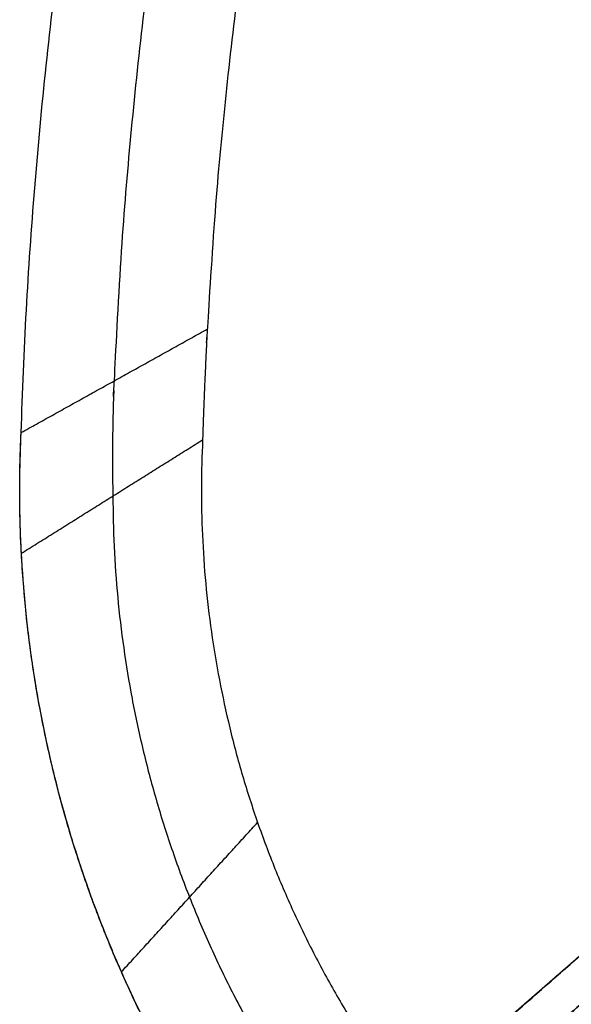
# Model space of a CAD drawing. Header units: millimetres. Extents: x 581 to 1437, y -333 to 1981.
# Tile 2 of 42: x 637 to 719, y -232 to -86. Entities that reach past the tile are written whole.
import ezdxf

# ---------------------------------------------------------------- set-up
doc = ezdxf.new("R2010")
doc.units = ezdxf.units.MM
doc.layers.add('Legs', color=7, linetype='Continuous', true_color=0x3fbf7f)
doc.layers.add('Tabletop', color=7, linetype='Continuous', true_color=0xcc9900)

msp = doc.modelspace()

# ---------------------------------------------------------------- linework, layer by layer
at = {"layer": 'Legs'}
msp.add_line((731.67, -214.82, -1621.28), (710.08, -233.73, -1621.28), dxfattribs=at)
for points, degree in [([(752.27, -196.77, -1482.16), (725.26, -220.44, -1664.57), (698.24, -244.11, -1846.98)], 2), ([(759.95, -197.36, -1483.29), (732.94, -221.02, -1665.63), (705.93, -244.68, -1847.97)], 2), ([(707.1, -244.77, -1848.12), (726.99, -229.14, -1726.85), (746.88, -213.51, -1605.57), (766.78, -197.89, -1484.29)], 3), ([(714.15, -253.44, -1850.08), (742.92, -228.24, -1666.47), (771.68, -203.03, -1482.85)], 2), ([(683.5, -257.02, -1846.59), (706.11, -237.21, -1654.9), (728.73, -217.4, -1463.21)], 2), ([(683.05, -264.73, -1845.62), (705.66, -244.92, -1653.98), (728.27, -225.11, -1462.33)], 2)]:
    msp.add_open_spline(points, degree=degree, dxfattribs=at)
at = {"layer": 'Tabletop'}
for points, weights, degree in [([(637.23, -146.99, -1356.78), (641.79, 1.44, -1356.78), (704.1, 136.23, -1356.78)], [1, 0.979830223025, 1], 2), ([(637.23, -146.99, -1364.78), (641.79, 1.44, -1364.78), (704.1, 136.23, -1364.78)], [1, 0.979830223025, 1], 2), ([(637.23, -146.99, -1360.78), (641.79, 1.44, -1360.78), (704.1, 136.23, -1360.78)], [1, 0.979830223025, 1], 2), ([(637.23, -146.99, -1364.78), (646.44, -141.86, -1368.44), (655.67, -136.73, -1372.11), (664.91, -131.59, -1375.78)], [1, 0.999256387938, 0.998512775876, 0.997769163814], 3), ([(637.28, -164.93, -1364.78), (636.8, -155.96, -1364.78), (637.23, -146.99, -1364.78)], [0.981705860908, 0.989543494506, 1], 2), ([(637.28, -164.93, -1364.78), (646.37, -159.24, -1368.49), (655.34, -153.61, -1372.16), (664.21, -148.06, -1375.78)], [0.981705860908, 0.987803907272, 0.993901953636, 1], 3), ([(664.21, -148.06, -1375.78), (661.19, -209.03, -1375.78), (701.5, -254.87, -1375.78)], [1, 0.921767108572, 0.989548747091], 2), ([(650.87, -156.42, -1370.33), (650.98, -220.46, -1370.27), (694.57, -267.34, -1370.25)], [0.990852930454, 0.924361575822, 0.994774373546], 2), ([(687.71, -279.68, -1364.78), (640.83, -231.82, -1364.78), (637.28, -164.93, -1364.78)], [1, 0.926956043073, 0.981705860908], 2), ([(652.14, -227.18, -1364.78), (658.89, -219.78, -1368.45), (665.63, -212.37, -1372.11), (672.38, -204.96, -1375.78)], [0.958904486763, 0.958693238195, 0.958481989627, 0.958270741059], 3)]:
    msp.add_rational_spline(points, weights, degree=degree, dxfattribs=at)
for points, weights, knots in [([(716.3, 130.45, -1370.28), (656.97, 2.04, -1370.29), (651.05, -139.3, -1370.28), (650.7, -147.85, -1370.31), (650.87, -156.42, -1370.33)], [1, 0.980423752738, 0.998884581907, 0.994179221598, 0.990852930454], [0, 0, 0, 302.813278, 302.813278, 321.717277, 321.717277, 321.717277]), ([(728.5, 124.66, -1375.78), (672.14, 2.63, -1375.78), (664.91, -131.59, -1375.78), (664.46, -139.82, -1375.78), (664.21, -148.06, -1375.78)], [1, 0.98101728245, 0.997769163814, 0.998814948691, 1], [0, 0, 0, 302.813278, 302.813278, 321.717277, 321.717277, 321.717277]), ([(819.33, -332.89, -1356.78), (741.91, -335.01, -1356.78), (687.71, -279.68, -1356.78), (633.51, -224.35, -1356.78), (637.23, -146.99, -1356.78)], [1, 0.916499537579, 1, 0.916499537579, 1], [-585.08541, -585.08541, -585.08541, -439.031113, -439.031113, -292.976817, -292.976817, -292.976817]), ([(819.33, -332.89, -1360.78), (741.91, -335.01, -1360.78), (687.71, -279.68, -1360.78), (633.51, -224.35, -1360.78), (637.23, -146.99, -1360.78)], [1, 0.916499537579, 1, 0.916499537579, 1], [-585.08541, -585.08541, -585.08541, -439.031113, -439.031113, -292.976817, -292.976817, -292.976817])]:
    msp.add_rational_spline(points, weights, degree=2, knots=knots, dxfattribs=at)
msp.add_open_spline([(637.23, -146.99, -1364.78), (637.23, -146.99, -1360.78), (637.23, -146.99, -1356.78)], degree=2, dxfattribs=at)

doc.saveas('drawing.dxf')
